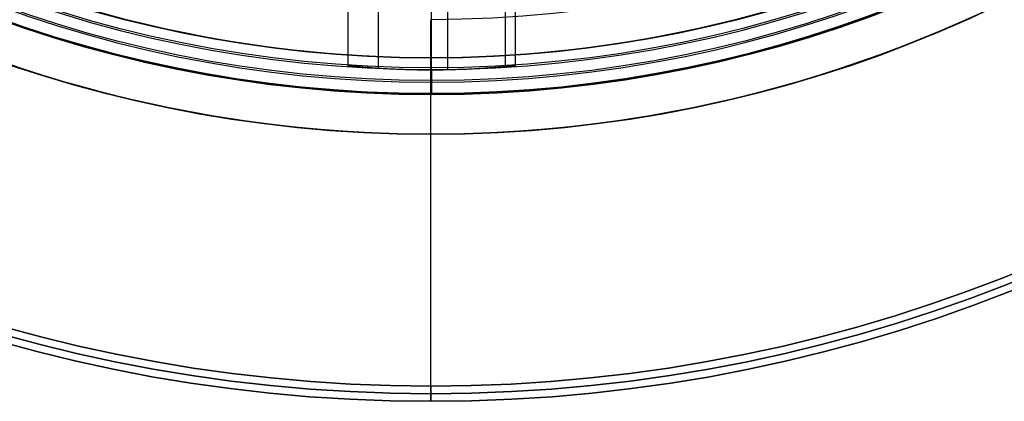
# Model space of a CAD drawing. Header units: millimetres. Extents: x -34.2 to 34.2, y -30.9 to 31.1.
# Tile 3 of 77: x -8.1 to 11.3, y -30.9 to -23.4. Entities that reach past the tile are written whole.
import ezdxf

# ---------------------------------------------------------------- set-up
doc = ezdxf.new("R2010")
doc.units = ezdxf.units.MM
for name, color, linetype, true_color in [('COTAS', 252, 'Continuous', 0x696969), ('IGES level 1', 7, 'Continuous', 0xe5eaed), ('IGES level 5', 7, 'Continuous', 0xe5eaed)]:
    doc.layers.add(name, color=color, linetype=linetype, true_color=true_color)

# ---------------------------------------------------------------- blocks, each defined once
blk = doc.blocks.new('Kivi_7w')
at = {"layer": 'IGES level 1', "extrusion": (0, 0, -1)}
for centre, radius, start, end in [((0, 0, 1.4), 31, 270, 90), ((0, 0, 0.85), 31, 270, 90), ((0, 0, 1.4), 31, 90, 270), ((0, 0, 0.85), 31, 90, 270), ((0, 0, 0.15), 30.85, 270, 90), ((0, 0, 0.15), 30.85, 90, 270), ((0, 0), 30.7, 270, 90), ((0, 0), 30.7, 90, 270), ((0, 0), 25.75, 270, 90), ((0, 0), 25.75, 90, 270), ((0, 0), 24.25, 270, 90), ((0, 0), 24.25, 90, 270), ((0, 0, 0.85), 23.5, 90, 270), ((0, 0, -6), 24.25, 270, 330.3937), ((0, 0, -6), 24.25, 209.6063, 270), ((0, 0, -6), 25.75, 270, 330.8096), ((0, 0, -6), 25.75, 209.1904, 270)]:
    blk.add_arc(centre, radius, start, end, dxfattribs=at)
at = {"layer": 'IGES level 1'}
for centre, radius, start, end in [((0, 0, -0.3), 31, 90, 270), ((0, 0, -0.3), 31, 270, 90), ((0, 0, -1.55), 30.85, 90, 270), ((0, 0, -1.55), 30.85, 270, 90), ((0, 0, -1.7), 30.7, 90, 270), ((0, 0, -1.7), 30.7, 270, 90), ((0, 0), 25.75, 90, 270), ((0, 0), 25.75, 270, 90), ((0, 0), 24.25, 90, 270), ((0, 0), 24.25, 270, 90)]:
    blk.add_arc(centre, radius, start, end, dxfattribs=at)
for points in [[(0, -24.25), (0, -23.5)], [(0, -30.7, -1.7), (0, -23.5, -1.7)], [(0, -24.25, 6), (0, -24.25)], [(0, -25.75, 6), (0, -24.25, 6)], [(0, -25.75), (0, -25.75, 6)], [(0, -30.7), (0, -25.75)], [(0, -31, -0.3), (0, -30.7)], [(0, -30.7, -1.7), (0, -31, -1.4)], [(0, -31, -1.4), (0, -31, -0.3)]]:
    blk.add_open_spline(points, degree=1, dxfattribs=at)
at = {"layer": 'IGES level 5', "extrusion": (-3.67087e-16, 0.002279, 0.999997)}
blk.add_arc((0, -0.01, 27.8), 25, 90.034, 270.034, dxfattribs=at)
at = {"layer": 'IGES level 5', "extrusion": (3.67088e-16, -0.002279, -0.999997)}
for start, end in [(269.966, 89.966), (89.966, 269.966)]:
    blk.add_arc((0, -0.01, -14.8), 25, start, end, dxfattribs=at)
at = {"layer": 'IGES level 5', "extrusion": (0, -0.002279, -0.999997)}
for centre, radius, start, end in [((0, -0.01, -21.3), 25, 269.966, 89.966), ((0, -0.01, -21.3), 25, 89.966, 269.966), ((0, -0.01, -28.05), 24.75, 269.966, 89.966), ((0, -0.01, -28.05), 24.75, 89.966, 269.966)]:
    blk.add_arc(centre, radius, start, end, dxfattribs=at)
at = {"layer": 'IGES level 5', "extrusion": (-3.67088e-16, 0.002279, 0.999997)}
blk.add_arc((0, -0.01, 27.8), 25, 270.034, 90.034, dxfattribs=at)
at = {"layer": 'IGES level 5', "extrusion": (0, 0.002279, 0.999997)}
for start, end in [(90.034, 270.034), (270.034, 90.034)]:
    blk.add_arc((0, -0.01, 14.55), 24.75, start, end, dxfattribs=at)
at = {"layer": 'IGES level 5', "extrusion": (3.67065e-16, -0.002279, -0.999997)}
blk.add_arc((0, -0.01, -28.3), 24.5, 269.966, 89.966, dxfattribs=at)
at = {"layer": 'IGES level 5', "extrusion": (-3.67065e-16, 0.002279, 0.999997)}
blk.add_arc((0, -0.01, 14.3), 24.5, 90.034, 270.034, dxfattribs=at)
at = {"layer": 'IGES level 5', "extrusion": (3.67064e-16, -0.002279, -0.999997)}
blk.add_arc((0, -0.01, -28.3), 24.5, 89.966, 269.966, dxfattribs=at)
at = {"layer": 'IGES level 5', "extrusion": (-3.67064e-16, 0.002279, 0.999997)}
blk.add_arc((0, -0.01, 14.3), 24.5, 270.034, 90.034, dxfattribs=at)
at = {"layer": 'IGES level 5'}
for points, degree in [([(-1.639, -18.485, 24.342), (-1.635, -24.401, 24.356)], 1), ([(1.665, -24.399, 24.356), (1.661, -18.483, 24.342)], 1), ([(1.47, -24.417, 25.134), (1.466, -18.667, 25.12)], 1), ([(1.47, -24.42, 23.578), (1.466, -18.671, 23.565)], 1), ([(-1.032, -24.45, 25.631), (-1.035, -18.944, 25.619)], 1), ([(-1.032, -24.456, 23.08), (-1.035, -18.949, 23.068)], 1), ([(0.336, -24.481, 25.974), (0.333, -19.177, 25.962)], 1), ([(0.336, -24.488, 22.738), (0.333, -19.184, 22.725)], 1), ([(0.015, -24.445, 28.356), (0.012, -19.695, 28.345)], 1), ([(0.015, -24.477, 14.356), (0.013, -21.477, 14.349)], 1), ([(1.665, -24.399, 24.356), (1.665, -24.399, 24.355), (1.665, -24.399, 24.355), (1.665, -24.399, 24.354), (1.665, -24.399, 24.354)], 3), ([(0.015, -24.946, 27.857), (0.015, -24.445, 28.356)], 1), ([(0.015, -24.477, 14.356), (0.015, -24.976, 14.857)], 1), ([(0.015, -24.95, 26.432), (0.015, -24.946, 27.857)], 1), ([(0.015, -24.976, 14.857), (0.015, -24.959, 22.282)], 1)]:
    blk.add_open_spline(points, degree=degree, dxfattribs=at)
for points, knots in [([(-1.635, -24.401, 24.356), (-1.635, -24.401, 24.458), (-1.626, -24.401, 24.563), (-1.595, -24.404, 24.722), (-1.582, -24.405, 24.775), (-1.551, -24.408, 24.881), (-1.524, -24.411, 24.953), (-1.454, -24.417, 25.122), (-1.354, -24.427, 25.321), (-1.052, -24.449, 25.623), (-0.951, -24.455, 25.698), (-0.813, -24.463, 25.784), (-0.77, -24.465, 25.808), (-0.689, -24.469, 25.849), (-0.67, -24.47, 25.858), (-0.407, -24.48, 25.967), (-0.19, -24.484, 26.006), (0.116, -24.484, 26.006), (0.221, -24.483, 25.996), (0.38, -24.48, 25.966), (0.433, -24.478, 25.953), (0.539, -24.475, 25.921), (0.611, -24.472, 25.895), (0.781, -24.466, 25.824), (0.977, -24.456, 25.726), (1.281, -24.433, 25.423), (1.356, -24.427, 25.322), (1.442, -24.419, 25.185), (1.466, -24.417, 25.141), (1.507, -24.413, 25.06), (1.516, -24.413, 25.042), (1.626, -24.402, 24.778), (1.665, -24.398, 24.56), (1.665, -24.399, 24.356)], [3, 3, 3, 3, 3.0625, 3.0625, 3.09375, 3.09375, 3.125, 3.125, 3.25, 3.25, 3.3125, 3.3125, 3.34375, 3.34375, 3.375, 3.375, 3.5, 3.5, 3.5625, 3.5625, 3.59375, 3.59375, 3.625, 3.625, 3.75, 3.75, 3.8125, 3.8125, 3.84375, 3.84375, 3.875, 3.875, 4, 4, 4, 4]), ([(1.665, -24.399, 24.354), (1.664, -24.399, 24.252), (1.655, -24.4, 24.147), (1.624, -24.404, 23.988), (1.611, -24.406, 23.935), (1.579, -24.409, 23.829), (1.552, -24.412, 23.757), (1.482, -24.419, 23.588), (1.382, -24.43, 23.389), (1.08, -24.454, 23.088), (0.979, -24.46, 23.013), (0.842, -24.468, 22.927), (0.798, -24.471, 22.903), (0.717, -24.475, 22.862), (0.698, -24.476, 22.853), (0.435, -24.487, 22.744), (0.218, -24.491, 22.706), (-0.088, -24.492, 22.706), (-0.194, -24.491, 22.715), (-0.353, -24.487, 22.746), (-0.406, -24.486, 22.759), (-0.512, -24.483, 22.791), (-0.584, -24.48, 22.818), (-0.754, -24.473, 22.888), (-0.952, -24.463, 22.988), (-1.254, -24.439, 23.291), (-1.329, -24.433, 23.392), (-1.414, -24.425, 23.529), (-1.438, -24.422, 23.572), (-1.479, -24.418, 23.653), (-1.488, -24.417, 23.672), (-1.597, -24.406, 23.935), (-1.635, -24.401, 24.152), (-1.635, -24.401, 24.356)], [4.000174, 4.000174, 4.000174, 4.000174, 4.062674, 4.062674, 4.093924, 4.093924, 4.125174, 4.125174, 4.250174, 4.250174, 4.312674, 4.312674, 4.343924, 4.343924, 4.375174, 4.375174, 4.500174, 4.500174, 4.562674, 4.562674, 4.593924, 4.593924, 4.625174, 4.625174, 4.750174, 4.750174, 4.812674, 4.812674, 4.843924, 4.843924, 4.875174, 4.875174, 5.000174, 5.000174, 5.000174, 5.000174]), ([(-2.1, -24.866, 24.357), (-2.1, -24.865, 24.908), (-1.877, -24.884, 25.435), (-1.084, -24.93, 26.214), (-0.546, -24.95, 26.432), (0.015, -24.95, 26.432)], [10.283185, 10.283185, 10.283185, 10.283185, 10.783185, 10.783185, 11.283185, 11.283185, 11.283185, 11.283185]), ([(0.015, -24.959, 22.282), (-0.547, -24.959, 22.281), (-1.085, -24.938, 22.501), (-1.877, -24.889, 23.279), (-2.1, -24.867, 23.815), (-2.1, -24.866, 24.357)], [9.283185, 9.283185, 9.283185, 9.283185, 9.783185, 9.783185, 10.283185, 10.283185, 10.283185, 10.283185]), ([(0.015, -24.95, 26.432), (0.575, -24.949, 26.432), (1.113, -24.928, 26.214), (1.906, -24.882, 25.436), (2.13, -24.862, 24.908), (2.13, -24.863, 24.354)], [4.141593, 4.141593, 4.141593, 4.141593, 4.641593, 4.641593, 5.141593, 5.141593, 5.141593, 5.141593]), ([(2.13, -24.863, 24.354), (2.129, -24.865, 23.814), (1.906, -24.887, 23.278), (1.114, -24.937, 22.5), (0.576, -24.959, 22.282), (0.015, -24.959, 22.282)], [5.141593, 5.141593, 5.141593, 5.141593, 5.641593, 5.641593, 6.141593, 6.141593, 6.141593, 6.141593])]:
    blk.add_open_spline(points, degree=3, knots=knots, dxfattribs=at)

msp = doc.modelspace()

# ---------------------------------------------------------------- block references
at = {"layer": 'COTAS'}
msp.add_blockref('Kivi_7w', (0, 0.136, 2.024), dxfattribs=at)

doc.saveas('drawing.dxf')
